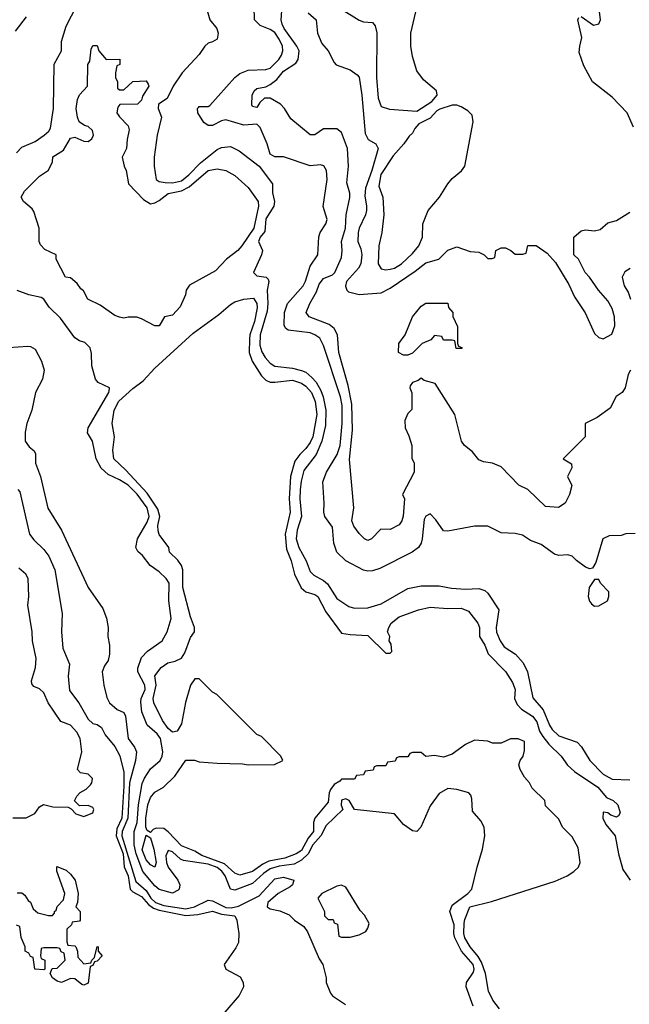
# Model space of a CAD drawing. Header units: inches. Extents: x 1793402 to 1900366, y 320852 to 470679.
# Tile 65 of 256: x 1853541 to 1856287, y 360731 to 365170. Entities that reach past the tile are written whole.
import ezdxf

# ---------------------------------------------------------------- set-up
doc = ezdxf.new("R2010")
doc.units = ezdxf.units.IN
doc.header["$MEASUREMENT"] = 0
doc.layers.add('B8356', color=7, linetype='Continuous')

msp = doc.modelspace()

# ---------------------------------------------------------------- linework, layer by layer
at = {"layer": 'B8356', "color": 4}
for points, elevation in [([(1853526, 364570), (1853550, 364596), (1853610, 364620.5), (1853650.9, 364649.1), (1853672.2, 364667.8), (1853679.1, 364680.9), (1853693.6, 364770), (1853696, 364970), (1853729.4, 365030), (1853730, 365072), (1853750, 365141), (1853820.8, 365279.2)], 196), ([(1856314, 362854), (1856271.6, 362851.6), (1856250, 362844.7), (1856196.4, 362843.6), (1856168, 362830), (1856136.4, 362723.6), (1856122, 362698), (1856110, 362694), (1856090, 362702), (1856050, 362731.3), (1856030, 362752), (1856010, 362758), (1855970, 362754.8), (1855950, 362761), (1855890, 362804.7), (1855842, 362822), (1855806.8, 362846.8), (1855773.7, 362853.7), (1855710, 362857.3), (1855650, 362886.8), (1855590, 362886.8), (1855470, 362864), (1855450, 362866), (1855415.3, 362915.3), (1855390, 362942), (1855370, 362932), (1855363.7, 362916.3), (1855354.5, 362830), (1855349.4, 362810), (1855337.2, 362790), (1855309, 362770), (1855163.9, 362696.1), (1855130, 362685.5), (1855110, 362683.8), (1855090, 362688.2), (1855010, 362730.4), (1854970.4, 362770), (1854956, 362810), (1854950, 362882), (1854916, 362930), (1854910.8, 362950), (1854913, 362990), (1854906.1, 363086.1), (1854922.7, 363130), (1854970.9, 363209.1), (1854985.2, 363250), (1854993, 363350), (1854993, 363430), (1854986.5, 363470), (1854910, 363701), (1854893.7, 363733.7), (1854870.7, 363750), (1854850, 363758), (1854750.5, 363770.5), (1854739.1, 363779.1), (1854733, 363793), (1854734.6, 363850), (1854747, 363890), (1854817.6, 363970), (1854829, 363991), (1854850, 364059), (1854884, 364110), (1854888.5, 364191.5), (1854894.9, 364210), (1854920.5, 364250), (1854926.8, 364270), (1854908, 364328), (1854925.5, 364450), (1854922.8, 364490), (1854910.6, 364510.6), (1854896.3, 364516.3), (1854849.5, 364510.5), (1854730, 364552.2), (1854690, 364552.2), (1854670, 364563.7), (1854656.4, 364610), (1854624, 364684), (1854610, 364698.8), (1854550, 364694.4), (1854470, 364718.8), (1854450, 364714.8), (1854410, 364692.4), (1854390, 364692.7), (1854370, 364707.3), (1854343, 364750), (1854342, 364770), (1854345.8, 364774.2), (1854350, 364778), (1854390, 364779), (1854396.8, 364783.2), (1854510.7, 364910), (1854532.1, 364927.9), (1854570, 364942), (1854650, 364945.6), (1854670, 364951.8), (1854708.2, 364990), (1854720.4, 365010), (1854726.7, 365030), (1854724.2, 365050), (1854710, 365083), (1854690, 365111.8), (1854670, 365126), (1854623.7, 365143.7), (1854598.8, 365170), (1854596, 365290)], 204), ([(1854990, 365217.3), (1855070, 365167.7), (1855090, 365160.7), (1855130, 365158), (1855142, 365142), (1855150.4, 365110.4), (1855148.9, 364910), (1855156.4, 364816.4), (1855170, 364778), (1855206.4, 364766.4), (1855330, 364758), (1855398, 364802), (1855422, 364830), (1855419, 364850), (1855359.4, 364899.4), (1855330, 364939.3), (1855310, 365004), (1855302.5, 365050), (1855302.6, 365110), (1855336.8, 365250)], 216), ([(1854382, 365222), (1854398, 365170), (1854428.7, 365130), (1854435.5, 365110), (1854430, 365082.9), (1854410.2, 365069.8), (1854390, 365064.2), (1854374.4, 365050), (1854350, 365013.6), (1854272.7, 364930), (1854232.7, 364870), (1854204.9, 364815.1), (1854166.7, 364790), (1854164.4, 364770), (1854180.5, 364730), (1854160.5, 364650), (1854146.8, 364550), (1854146.8, 364510), (1854156, 364450), (1854170, 364440.7), (1854196.4, 364436.4), (1854230, 364434.9), (1854270, 364443.9), (1854303.5, 364470), (1854355, 364525), (1854430, 364584.4), (1854450, 364594), (1854490, 364598), (1854530, 364579.1), (1854619.1, 364510), (1854679.3, 364430), (1854680.5, 364390), (1854688.2, 364350), (1854686.4, 364330), (1854650, 364272.7), (1854644.6, 364215.4), (1854624.9, 364190), (1854617.3, 364170), (1854634.8, 364130), (1854630.5, 364110), (1854594.8, 364030), (1854610, 364014.8), (1854652, 364010), (1854661, 364001), (1854664, 363990), (1854656, 363950), (1854659.3, 363890), (1854655.3, 363855.3), (1854623.8, 363750), (1854622.3, 363702.3), (1854632, 363672), (1854647.3, 363647.3), (1854670, 363621.6), (1854690, 363608), (1854770, 363598.4), (1854810, 363588.9), (1854830, 363580.3), (1854857, 363557), (1854876, 363536), (1854897.6, 363497.6), (1854908.2, 363470), (1854919.7, 363410), (1854919.1, 363340.9), (1854902, 363270), (1854876.1, 363210), (1854821.7, 363138.3), (1854809.1, 363090), (1854804.7, 363050), (1854802.4, 363010), (1854810.2, 362930), (1854791.1, 362868.9), (1854787.1, 362830), (1854798.5, 362790), (1854832, 362730), (1854850, 362682.8), (1854866, 362666), (1854910, 362642), (1854927.2, 362627.2), (1854970, 362560.7), (1855024.2, 362524.2), (1855050, 362516.4), (1855110, 362518.4), (1855170, 362536.4), (1855290, 362606), (1855350, 362618), (1855430, 362617.6), (1855487, 362607), (1855550, 362602.2), (1855610, 362606.2), (1855637, 362597), (1855650, 362584.6), (1855699.7, 362510), (1855687.2, 362430), (1855689.3, 362409.3), (1855706, 362370), (1855723.4, 362343.4), (1855774.7, 362310), (1855809.2, 362270), (1855829.1, 362230), (1855852.1, 362112.1), (1855899.2, 362059.2), (1855927.1, 361990), (1855939.6, 361970), (1855970, 361941.1), (1856052.8, 361912.8), (1856071.6, 361891.6), (1856110, 361830.7), (1856170, 361768.2), (1856210, 361745.5), (1856290, 361742.8)], 196), ([(1856292.7, 363590), (1856282.7, 363570), (1856269.1, 363510.9), (1856255.3, 363490), (1856228.7, 363471.3), (1856201.2, 363418.8), (1856143.1, 363376.9), (1856088.7, 363350), (1856088, 363290), (1855988.7, 363190), (1856027.3, 363167.3), (1856028, 363150), (1856008.7, 363110), (1856028, 363070), (1856018, 363030), (1855998, 362990), (1855968.7, 362971.3), (1855910, 362974.8), (1855830, 363051.3), (1855790, 363072), (1855710, 363154), (1855671.3, 363171.3), (1855630, 363176), (1855610, 363186), (1855581.4, 363221.4), (1855544.7, 363250), (1855531.3, 363270), (1855501, 363390), (1855412, 363530), (1855363.6, 363543.6), (1855350, 363554), (1855336.4, 363543.6), (1855310, 363534), (1855300.4, 363519.6), (1855298, 363510), (1855307.3, 363487.3), (1855307.3, 363412.7), (1855290, 363394), (1855276.4, 363363.6), (1855278, 363330), (1855294.6, 363294.6), (1855308, 363250), (1855307.3, 363192.7), (1855318, 363170), (1855318, 363130), (1855266, 363030), (1855274, 363010), (1855268.9, 362931.1), (1855262, 362910), (1855250, 362892), (1855210, 362872), (1855167.3, 362872.7), (1855126, 362830), (1855110, 362822), (1855094, 362830), (1855070, 362854), (1855046.4, 362886.4), (1855038, 362910), (1855046.8, 362970), (1855027.1, 363187.1), (1855040.9, 363319.1), (1855036.7, 363436.7), (1855020.9, 363520.9), (1854978.4, 363670), (1854973, 363750), (1854957.3, 363777.3), (1854935.6, 363795.6), (1854844.7, 363830), (1854831, 363850), (1854847.3, 363890), (1854877.4, 363942.6), (1854890, 363977.2), (1854910, 364002.7), (1854950, 364019.3), (1854960.7, 364030), (1854990, 364098), (1854994.4, 364130), (1854990.4, 364170), (1855008.2, 364230), (1855012.2, 364290), (1855028, 364368), (1855027.5, 364387.5), (1855014.4, 364434.4), (1855021.6, 364510), (1855017.1, 364590), (1854990, 364662), (1854970, 364678), (1854910, 364678), (1854870, 364651.3), (1854850, 364651.3), (1854763.1, 364723.1), (1854734, 364770), (1854715.8, 364790), (1854670, 364816), (1854643.5, 364816.5), (1854623.3, 364796.7), (1854610, 364774.8), (1854590, 364778), (1854586.9, 364786.9), (1854588.2, 364830), (1854597.3, 364850), (1854610, 364859.5), (1854650, 364867.3), (1854670, 364877.4), (1854698.8, 364901.2), (1854730, 364937.6), (1854785.7, 364974.3), (1854795.8, 364990), (1854799.5, 365030), (1854790.2, 365050.2), (1854732.2, 365130), (1854723.8, 365150), (1854719.1, 365170), (1854722, 365210)], 208), ([(1856070, 365184.7), (1856125.8, 365145.8), (1856150, 365151), (1856157.6, 365170), (1856149.5, 365230.5)], 212), ([(1853570, 365182.8), (1853521, 365119)], 204), ([(1854841.1, 365201.1), (1854876, 365170), (1854882, 365110), (1854902.3, 365062.3), (1854930.5, 365030), (1854957.3, 364977.3), (1854967.3, 364967.3), (1855030, 364944.7), (1855062, 364922), (1855070.5, 364910.5), (1855083, 364830), (1855097.1, 364657.1), (1855110.4, 364630.4), (1855146, 364610), (1855156.3, 364590), (1855128, 364490), (1855098.3, 364410), (1855095.3, 364375.3), (1855103.8, 364330), (1855103, 364310), (1855099.3, 364290), (1855070.4, 364230), (1855065.3, 364210), (1855063.8, 364170), (1855077.3, 364137.3), (1855082.4, 364110), (1855078.4, 364070), (1855068, 364050), (1855013.4, 363990), (1855008.1, 363968.1), (1855014.8, 363950), (1855022.8, 363942.8), (1855070, 363930.6), (1855170, 363939.1), (1855210, 363959.3), (1855323.3, 364036.7), (1855370, 364074), (1855428.9, 364091.1), (1855469.4, 364130.6), (1855510, 364146), (1855570, 364124.7), (1855610, 364122), (1855634, 364110), (1855650, 364094), (1855670, 364094), (1855682, 364098), (1855686, 364130), (1855710, 364142), (1855730, 364142), (1855754, 364130), (1855772.7, 364112.7), (1855807.3, 364112.7), (1855822, 364118), (1855830, 364152), (1855867.3, 364152.7), (1855916.9, 364116.9), (1855955.3, 364075.3), (1856015.5, 363975.5), (1856040.9, 363920.9), (1856088.3, 363848.3), (1856130, 363754.8), (1856150, 363737.3), (1856170, 363731.3), (1856208.4, 363751.6), (1856222, 363790), (1856221.2, 363830), (1856210, 363868), (1856190, 363902), (1856149, 363950), (1856108.7, 364010), (1856088.7, 364030), (1856058, 364090), (1856038, 364110), (1856038, 364190), (1856070, 364218), (1856090, 364222), (1856130, 364218), (1856156.4, 364223.6), (1856190, 364254), (1856230, 364264.7), (1856290, 364302.8)], 212), ([(1856306.3, 364686.3), (1856278, 364750), (1856210, 364821.2), (1856122, 364890), (1856082, 364962), (1856062, 365022), (1856063.7, 365050), (1856074, 365090), (1856055.3, 365170), (1856060.2, 365179.8)], 212), ([(1856291.5, 364048.5), (1856267.3, 364032.7), (1856255.1, 364010), (1856263.7, 363970), (1856282, 363942), (1856292.3, 363910)], 208), ([(1855583.3, 360723.3), (1855551.8, 360810), (1855553.3, 360830), (1855584.8, 360875.2), (1855588.2, 360890), (1855584, 360910), (1855532, 360970), (1855501.2, 361030), (1855496.5, 361050), (1855498.3, 361090), (1855478.5, 361150), (1855490, 361177.4), (1855560.5, 361230), (1855578.4, 361250), (1855602, 361350), (1855626.6, 361430), (1855636, 361490), (1855634, 361530), (1855618, 361558), (1855581.2, 361601.2), (1855578, 361658), (1855573.6, 361673.6), (1855564, 361684), (1855510, 361699), (1855470, 361704), (1855430, 361681.2), (1855390, 361625.2), (1855348, 361530), (1855330, 361509.6), (1855310, 361513.6), (1855270, 361542), (1855229.7, 361589.7), (1855050, 361609.4), (1855025.2, 361650), (1855010, 361656.9), (1854990, 361652), (1854989, 361629), (1854997.3, 361610), (1854922.1, 361537.9), (1854898.2, 361490), (1854862.3, 361450), (1854840.6, 361410), (1854810, 361380.7), (1854776.8, 361363.2), (1854710, 361353.9), (1854670, 361342.1), (1854639.1, 361320.9), (1854590, 361275.8), (1854510, 361245.7), (1854490, 361249.6), (1854467.2, 361310), (1854451.9, 361331.9), (1854430, 361348.4), (1854390, 361362.8), (1854279.1, 361379.1), (1854265.4, 361385.4), (1854230, 361418.3), (1854210, 361424.5), (1854199.9, 361400.1), (1854202.3, 361370), (1854209.5, 361349.5), (1854253.4, 361290), (1854263.1, 361270), (1854259.3, 361250), (1854254.5, 361245.5), (1854230, 361232.8), (1854170, 361248.8), (1854150, 361264.6), (1854095.5, 361330), (1854065.8, 361410), (1854056.5, 361450), (1854056.5, 361510), (1854069.9, 361550.1), (1854076.2, 361630), (1854093.2, 361726.8), (1854103.1, 361750), (1854130, 361792), (1854173.3, 361830), (1854183.5, 361850), (1854185.4, 361870), (1854175.4, 361930), (1854160.7, 361950), (1854115.1, 361990), (1854091.2, 362050), (1854086.2, 362093.8), (1854088.2, 362110), (1854105.6, 362150), (1854104.8, 362170), (1854072.8, 362230), (1854073.1, 362246.9), (1854090, 362294), (1854116.9, 362323.1), (1854182.7, 362370), (1854205.2, 362410), (1854224, 362470), (1854213.3, 362550), (1854214, 362630), (1854201.2, 362650), (1854170, 362681.2), (1854129.2, 362710), (1854094.8, 362754.8), (1854072.9, 362772.9), (1854064, 362790), (1854072.3, 362830), (1854115.4, 362904.6), (1854124.2, 362930), (1854115.5, 362970), (1854070.4, 363030.4), (1854030, 363071), (1853990, 363096.3), (1853939.1, 363119.1), (1853908.5, 363148.5), (1853886, 363190), (1853869.5, 363269.5), (1853846.8, 363306.8), (1853849.4, 363330), (1853942, 363490), (1853946, 363506), (1853946, 363510), (1853894.6, 363534.6), (1853882, 363550), (1853865.2, 363610), (1853864.7, 363664.7), (1853859, 363690), (1853834.8, 363714.8), (1853810, 363722.7), (1853790, 363736), (1853724.4, 363824.4), (1853674, 363874), (1853650, 363909.6), (1853638.2, 363918.2), (1853582, 363930), (1853530, 363949.4)], 196), ([(1855702.7, 360710), (1855673.2, 360750), (1855652.7, 360790), (1855639.3, 360870), (1855621.1, 360921.1), (1855606.8, 360946.8), (1855570, 360989.5), (1855546.9, 361030), (1855542, 361050), (1855543.6, 361096.4), (1855546.3, 361113.7), (1855568.7, 361170), (1855665.8, 361194.2), (1855953.8, 361286.2), (1856008, 361310), (1856038, 361330), (1856058, 361350), (1856066, 361370), (1856056.4, 361436.4), (1856030, 361486), (1855986, 361530), (1855970, 361566), (1855910, 361626), (1855906, 361650), (1855850, 361706), (1855838, 361730), (1855814.6, 361754.6), (1855795.3, 361790), (1855789, 361810), (1855795.3, 361830), (1855808.7, 361850), (1855815.3, 361875.3), (1855815.3, 361915.3), (1855787.3, 361927.3), (1855770, 361928), (1855752.7, 361927.3), (1855710, 361908), (1855671.6, 361908.4), (1855650, 361918), (1855590, 361922), (1855550, 361902.7), (1855490, 361858.4), (1855450, 361845.1), (1855410, 361853.2), (1855370, 361848), (1855350, 361866), (1855310, 361866), (1855298, 361862), (1855290, 361846), (1855250, 361846), (1855238, 361842), (1855232.7, 361827.3), (1855198, 361822), (1855190, 361806), (1855150, 361806), (1855138, 361802), (1855132.7, 361787.3), (1855098, 361782), (1855090, 361766), (1855058, 361762), (1855050, 361746), (1854990, 361746), (1854983.6, 361736.4), (1854958, 361722), (1854941.1, 361698.9), (1854934.9, 361685.1), (1854930, 361642), (1854870.5, 361569.5), (1854864.7, 361550), (1854864.9, 361510), (1854840.2, 361479.8), (1854810, 361424.7), (1854786.8, 361410), (1854734.8, 361390), (1854663.9, 361376.1), (1854636.5, 361363.5), (1854590, 361329.7), (1854532.9, 361312.9), (1854510, 361322), (1854463.7, 361363.7), (1854361.6, 361401.6), (1854330, 361420.7), (1854270, 361445.6), (1854210, 361509.3), (1854190, 361523.7), (1854155.5, 361524.5), (1854141.6, 361518.4), (1854130, 361506), (1854114.6, 361514.6), (1854109.7, 361529.6), (1854109.8, 361570), (1854118.7, 361630), (1854130, 361662.8), (1854150, 361687.3), (1854188.7, 361710), (1854240.2, 361759.8), (1854290, 361832), (1854328.9, 361831.1), (1854350, 361824.7), (1854430, 361818), (1854544.7, 361815.3), (1854570, 361811), (1854688.4, 361811.6), (1854726, 361830), (1854718, 361850), (1854630, 361938), (1854610, 361948), (1854428.4, 362128.4), (1854410, 362138), (1854350, 362198), (1854330, 362198), (1854310.9, 362169.1), (1854288.4, 362091.6), (1854270, 361995.3), (1854250, 361962.7), (1854230, 361958), (1854210, 361975.1), (1854183.7, 362010), (1854144.5, 362090), (1854142.9, 362110), (1854155.1, 362170), (1854150, 362212), (1854178, 362250), (1854208, 362270), (1854242, 362278), (1854270, 362292), (1854284.7, 362315.3), (1854310, 362384.7), (1854329, 362410), (1854329.2, 362430), (1854310, 362478), (1854275.8, 362610), (1854275.6, 362690), (1854269.6, 362710), (1854253.9, 362733.9), (1854216, 362770), (1854212.7, 362790), (1854170, 362849.2), (1854164.9, 362864.9), (1854163, 362890), (1854172, 362930), (1854163.5, 362963.5), (1854115.3, 363035.3), (1854019.1, 363139.1), (1853964.5, 363190), (1853960.5, 363230), (1853967.8, 363290), (1853956.9, 363350), (1853966.6, 363410), (1853986.9, 363450), (1854050, 363507.2), (1854097.4, 363542.6), (1854150, 363599.3), (1854322.5, 363757.5), (1854438.6, 363841.4), (1854490, 363886.7), (1854510, 363898), (1854550, 363910.3), (1854594, 363914), (1854610, 363891.3), (1854610.3, 363870.3), (1854599.5, 363810), (1854578, 363750), (1854575.6, 363730), (1854574.9, 363670), (1854588.2, 363630), (1854630, 363564), (1854650, 363544.9), (1854670, 363536.4), (1854690, 363535.8), (1854770, 363544.2), (1854810, 363531.8), (1854830, 363517.6), (1854854.9, 363490), (1854871.6, 363448.4), (1854878.9, 363390), (1854861.7, 363290), (1854850, 363264.5), (1854830, 363237), (1854803, 363210), (1854780.7, 363179.3), (1854761.3, 363110), (1854755.6, 363010), (1854759.5, 362950), (1854737, 362850), (1854743.1, 362783.1), (1854763.8, 362730), (1854778.4, 362670), (1854808.6, 362608.6), (1854830, 362590.6), (1854870, 362578.8), (1854884.7, 362570), (1854919.9, 362499.9), (1854990, 362404.7), (1855030, 362398), (1855110, 362394), (1855190, 362314), (1855210, 362314), (1855218, 362322), (1855214.6, 362354.6), (1855206, 362370), (1855208, 362390), (1855198, 362410), (1855204, 362430), (1855214, 362450), (1855250, 362477.3), (1855338, 362510), (1855390, 362521.6), (1855470, 362515.8), (1855530, 362517.3), (1855562.8, 362502.8), (1855604.7, 362450), (1855612, 362430), (1855612, 362390), (1855636, 362350), (1855650.7, 362310.7), (1855730, 362232), (1855761.4, 362181.4), (1855773, 362150), (1855770.5, 362110), (1855782, 362082), (1855802, 362062), (1855850.5, 362030), (1855870, 362004.7), (1855882, 361962), (1855898, 361938), (1855924.4, 361904.4), (1855980.7, 361850), (1856008.5, 361808.5), (1856040.2, 361780.3), (1856144.9, 361710), (1856184.1, 361664.1), (1856214.8, 361650), (1856236.3, 361630), (1856246, 361594), (1856239.1, 361580.9), (1856230, 361574), (1856203.7, 361583.7), (1856190, 361594), (1856170, 361598), (1856167.7, 361570), (1856182, 361542), (1856224, 361490), (1856238, 361410), (1856258.4, 361338.4), (1856291, 361290)], 192), ([(1853490, 363692.3), (1853577.5, 363697.5), (1853590, 363696), (1853610, 363685.2), (1853639.5, 363630), (1853651.8, 363590), (1853643.6, 363550), (1853611.5, 363490), (1853596.2, 363410), (1853573.6, 363350), (1853565.1, 363310), (1853565.2, 363270), (1853584.1, 363244.1), (1853606, 363226), (1853612.1, 363212.1), (1853612, 363170), (1853634, 363110), (1853667.2, 362967.2), (1853729.4, 362869.4), (1853849.5, 362609.5), (1853914.8, 362514.8), (1853932.1, 362472.1), (1853939.3, 362430), (1853938, 362390), (1853946, 362350), (1853946, 362310), (1853938.9, 362281.1), (1853922.5, 362257.5), (1853912.7, 362230), (1853919.5, 362170), (1853934.2, 362114.2), (1853946, 362090), (1853979.7, 362059.7), (1854010, 362046), (1854017.4, 362030), (1854029.8, 361930), (1854058, 361890), (1854066.6, 361870), (1854062.3, 361830), (1854035.6, 361730), (1854027.5, 361570), (1854001.9, 361510), (1854000.4, 361490), (1854064.2, 361284.2), (1854110, 361243.8), (1854132.2, 361210), (1854152.3, 361190), (1854190, 361176.7), (1854290, 361160.9), (1854328.2, 361170), (1854390, 361201), (1854410, 361198), (1854470, 361167), (1854493.8, 361166.2), (1854526.2, 361173.8), (1854620, 361220), (1854690, 361296.5), (1854730, 361304.4), (1854776, 361290), (1854769.4, 361270), (1854759.1, 361260.9), (1854705.2, 361230), (1854659, 361190), (1854655.3, 361170), (1854670, 361161.2), (1854712.5, 361152.5), (1854754.5, 361134.5), (1854779, 361110), (1854821.2, 361081.2), (1854837.2, 361057.2), (1854890, 360935.3), (1854906, 360910), (1854921.2, 360850), (1854921.2, 360830), (1854941.5, 360781.5), (1854950, 360769), (1855008.7, 360730)], 204), ([(1853532.7, 363052.7), (1853541.2, 363041.2), (1853585.1, 362850), (1853604.4, 362824.4), (1853650, 362782), (1853671.5, 362751.5), (1853699.5, 362690), (1853732.9, 362492.9), (1853729.3, 362410.7), (1853736, 362336), (1853764.7, 362264.7), (1853759.3, 362210), (1853766, 362146), (1853807, 362090), (1853850, 362017.2), (1853870, 361997.2), (1853890, 361993.2), (1853910, 361979), (1853925.6, 361945.6), (1853970, 361894), (1853991.5, 361851.5), (1854010, 361778), (1854010, 361714), (1854001.5, 361570), (1853978.4, 361521.6), (1853975, 361490), (1854006.8, 361410), (1854011.2, 361351.2), (1854028.9, 361310), (1854038.3, 361250), (1854050, 361237.4), (1854090, 361217.7), (1854121.4, 361181.4), (1854144, 361164), (1854170, 361154.7), (1854290, 361132.1), (1854343.5, 361136.5), (1854410, 361151), (1854450, 361137.6), (1854509.7, 361129.7), (1854518.9, 361110), (1854528.2, 361050), (1854526.3, 361010), (1854515.1, 360984.9), (1854462, 360910), (1854468.9, 360888.9), (1854534.6, 360854.6), (1854548, 360830), (1854548.7, 360810), (1854529, 360770), (1854464.7, 360695.3)], 208), ([(1853510, 361572), (1853570, 361572), (1853609, 361591), (1853630, 361622), (1853648.9, 361631.1), (1853690, 361620.7), (1853759.6, 361619.6), (1853772.7, 361612.7), (1853794, 361590), (1853830, 361578), (1853870, 361594), (1853875.3, 361610), (1853870, 361618), (1853850, 361628), (1853810, 361626), (1853788, 361648), (1853798, 361670), (1853813.6, 361686.4), (1853839.7, 361700.3), (1853859.6, 361720.4), (1853866, 361730), (1853869, 361749), (1853850, 361769), (1853814.6, 361774.6), (1853802, 361790), (1853820.9, 361870), (1853813.6, 361930), (1853798.2, 361958.2), (1853770, 361989.4), (1853726.6, 362006.6), (1853669.2, 362090), (1853650, 362135.3), (1853630, 362154), (1853604, 362164), (1853595.3, 362175.3), (1853594, 362190), (1853612.3, 362250), (1853614.5, 362290), (1853599, 362370), (1853597.2, 362410), (1853577.2, 362530), (1853582, 362570), (1853579, 362650), (1853569, 362670), (1853537.5, 362697.5)], 212), ([(1853530, 361234), (1853550, 361234), (1853563.6, 361223.6), (1853579.6, 361199.6), (1853590, 361192), (1853601, 361161), (1853622.8, 361142.8), (1853670, 361131), (1853688.4, 361131.6), (1853698, 361142), (1853698, 361150), (1853704.7, 361155.3), (1853710, 361171.3), (1853738, 361202), (1853744, 361230), (1853708, 361332), (1853708.4, 361351.6), (1853750, 361336), (1853770, 361318), (1853790.8, 361290), (1853804.7, 361230), (1853802, 361190), (1853794, 361170), (1853814, 361150), (1853814, 361110), (1853810, 361106), (1853778, 361102), (1853774, 361090), (1853754, 361070), (1853752.7, 361012.7), (1853758, 360998), (1853790, 360994), (1853794, 360990), (1853802, 360970), (1853803.6, 360943.6), (1853830, 360914), (1853862, 360918), (1853866, 360930), (1853878, 360942), (1853890, 360992), (1853894, 360990), (1853894, 360970), (1853912, 360950), (1853890, 360926), (1853878, 360922), (1853870, 360906), (1853858, 360902), (1853850, 360826), (1853830, 360818), (1853820.4, 360820.4), (1853790, 360846), (1853770, 360848), (1853730, 360829), (1853710, 360835.3), (1853688, 360850), (1853678, 360870), (1853687.3, 360892.7), (1853710, 360894), (1853746, 360930), (1853742, 360962), (1853727.3, 360967.3), (1853722, 360982), (1853710, 360986), (1853650, 360986), (1853638, 360982), (1853634, 360950), (1853638, 360938), (1853654, 360930), (1853654, 360890), (1853650, 360886), (1853608.9, 360888.9), (1853602, 360942), (1853590, 360946), (1853582, 360962), (1853566, 360970), (1853566, 360990), (1853547.3, 361032.7), (1853542, 361082), (1853527.3, 361087.3)], 208)]:
    msp.add_lwpolyline(points, dxfattribs=dict(at, elevation=elevation))
for points, elevation in [([(1853930, 364991.3), (1853992.7, 364992.7), (1853991.6, 364968.4), (1853978, 364962), (1853972, 364930), (1853972, 364910), (1853982, 364890), (1853982, 364862), (1853990, 364854), (1854010, 364854), (1854050, 364892), (1854110, 364894), (1854119.6, 364879.6), (1854122, 364870), (1854094.8, 364825.2), (1854090, 364808), (1854072, 364790), (1853992.7, 364787.3), (1853983.6, 364776.4), (1853978, 364750), (1853990, 364732), (1854030, 364692), (1854034, 364674), (1854024.7, 364630), (1854022, 364590), (1854002, 364550), (1854011, 364510), (1854021, 364490), (1854030.8, 364430.8), (1854098.7, 364358.7), (1854130, 364340.5), (1854150, 364344.9), (1854170, 364354.9), (1854210, 364386.4), (1854270, 364398.9), (1854304, 364416), (1854390, 364490.3), (1854430, 364498.4), (1854470, 364490.5), (1854510, 364467.3), (1854570, 364414), (1854614.9, 364350), (1854617.1, 364330), (1854596, 364230), (1854542, 364150), (1854523.8, 364130), (1854473, 364090), (1854422.8, 364037.2), (1854306.4, 363973.6), (1854291, 363950), (1854287.3, 363930), (1854264, 363876), (1854230, 363838), (1854194, 363830), (1854170, 363789.2), (1854150, 363789.2), (1854090, 363822), (1854068.4, 363828.4), (1854030, 363828.7), (1854010, 363824), (1853990, 363829.2), (1853970, 363837.2), (1853903.3, 363883.3), (1853848, 363910), (1853828.4, 363948.4), (1853816.4, 363956.4), (1853800.4, 363980.4), (1853770, 364006), (1853748, 364010), (1853706, 364090), (1853706, 364110), (1853654.6, 364134.6), (1853634.6, 364154.6), (1853628.7, 364170), (1853628.7, 364230), (1853604.7, 364304.7), (1853597.2, 364317.2), (1853558, 364350), (1853548, 364370), (1853563.1, 364396.9), (1853630, 364464.7), (1853670, 364492), (1853688.7, 364530), (1853690, 364552), (1853738.4, 364581.6), (1853770, 364636), (1853790, 364641), (1853830, 364622), (1853850, 364620.7), (1853866.6, 364633.4), (1853873.2, 364650), (1853869.2, 364670), (1853850, 364689.2), (1853832.7, 364692.7), (1853809.4, 364709.4), (1853801.2, 364730), (1853796, 364770), (1853801.2, 364810), (1853810, 364832), (1853846, 364870), (1853848, 364968), (1853857.2, 364982.8), (1853863.1, 365036.9), (1853870, 365054), (1853890, 365054), (1853898, 365030)], 192), ([(1855510, 364785.2), (1855490, 364785.2), (1855434, 364766), (1855420.7, 364759.3), (1855390, 364726.6), (1855339.8, 364700.2), (1855320.4, 364679.6), (1855310, 364659), (1855294.9, 364645.1), (1855271.6, 364610), (1855223.7, 364556.3), (1855167.4, 364472.6), (1855159.5, 364419.5), (1855177.6, 364370), (1855181.6, 364290), (1855173, 364210), (1855159.1, 364150), (1855156.3, 364070), (1855170, 364047.3), (1855190, 364043), (1855210, 364045.5), (1855230, 364050.5), (1855260.9, 364070), (1855310, 364115.5), (1855338.4, 364150), (1855355.6, 364190), (1855357.2, 364250), (1855381.2, 364310), (1855432.7, 364370), (1855470, 364430.8), (1855490, 364454), (1855531.5, 364488.5), (1855546.6, 364510), (1855584, 364710), (1855579, 364739), (1855559.3, 364759.3), (1855530, 364777.2)], 216), ([(1855507.3, 363687.3), (1855502, 363722), (1855490, 363726), (1855450, 363726), (1855442, 363742), (1855410, 363746), (1855392.7, 363727.3), (1855354, 363710), (1855310, 363666), (1855290, 363658), (1855270, 363658), (1855248, 363670), (1855249, 363710), (1855278, 363750), (1855310, 363831), (1855350, 363878), (1855370, 363892), (1855470, 363892), (1855472.7, 363872.7), (1855492, 363850), (1855492.7, 363832.7), (1855512.7, 363787.3), (1855514, 363710), (1855518, 363698), (1855532.7, 363692.7), (1855532.7, 363687.3)], 208), ([(1856150, 362646), (1856130, 362646), (1856106, 362610), (1856102, 362570), (1856108, 362548), (1856116.8, 362536.8), (1856130, 362526), (1856150, 362526.8), (1856188.7, 362550), (1856195.3, 362570), (1856195.3, 362590), (1856158, 362630)], 204), ([(1854150, 361349.2), (1854130, 361359.3), (1854110, 361382), (1854092.3, 361427.7), (1854110, 361494), (1854130, 361482), (1854145.5, 361430), (1854155.5, 361370)], 192), ([(1854990, 361268.7), (1854970, 361264), (1854902, 361230), (1854884.7, 361210), (1854914, 361150), (1854914, 361130), (1854930, 361114), (1854952.7, 361112.7), (1854958, 361098), (1854972.7, 361092.7), (1854978, 361038), (1854990, 361034), (1855030, 361034), (1855070, 361044.7), (1855100.4, 361059.6), (1855110, 361074), (1855114.6, 361094.6), (1855093.6, 361133.6), (1855074.6, 361154.6), (1855010, 361259)], 204)]:
    msp.add_lwpolyline(points, close=True, dxfattribs=dict(at, elevation=elevation))

doc.saveas('drawing.dxf')
